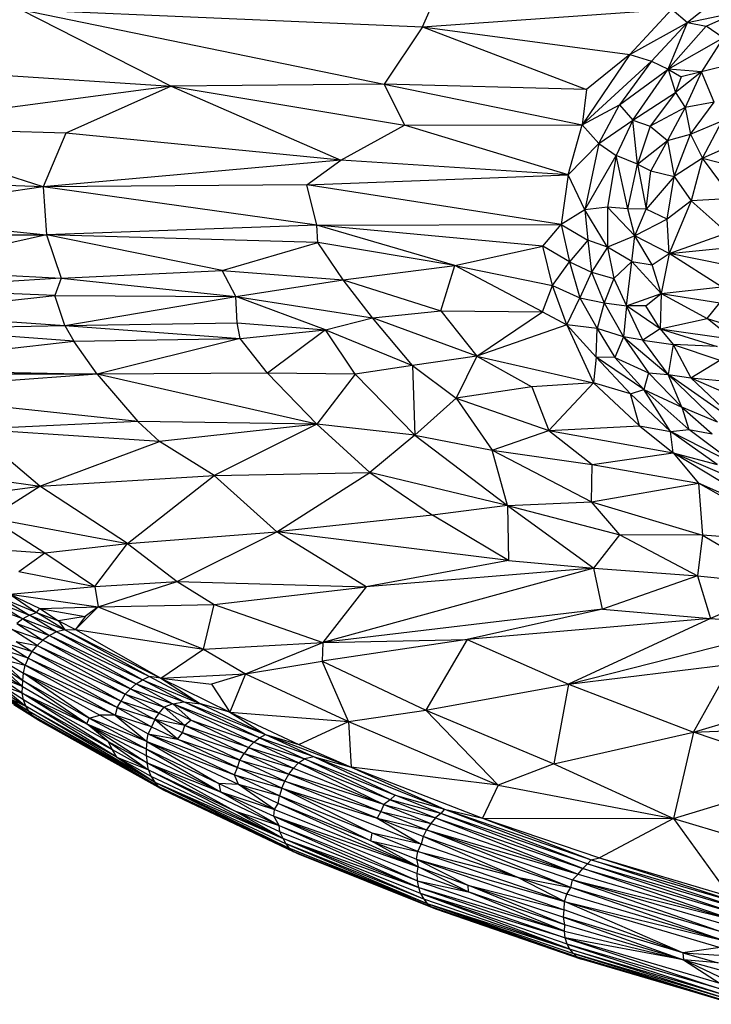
# Paper-space layout '_Dimétrica' of a CAD drawing. Header units: millimetres. Extents: x -87 to 521, y -257 to -44.
# Tile 2 of 20: x -47 to 32, y -236 to -125. Entities that reach past the tile are written whole.
import ezdxf

# ---------------------------------------------------------------- set-up
doc = ezdxf.new("R2010")
doc.units = ezdxf.units.MM

psp = doc.layouts.new('_Dimétrica')

# ---------------------------------------------------------------- linework, layer by layer
at = {"color": 7, "linetype": 'Continuous', "lineweight": 25}
for p, q in [((-1.05, -125.68), (2.14, -118.44)), ((33.8, -121.21), (28.84, -125.19)), ((-46.41, -123.75), (-29.44, -132.37)), ((-46.41, -123.75), (-5.38, -132.16)), ((-46.41, -123.75), (-1.05, -125.68)), ((-1.05, -125.68), (27.07, -123.71)), ((22.33, -128.81), (27.07, -123.71)), ((27.07, -123.71), (28.84, -125.19)), ((28.84, -125.19), (34.57, -123.99)), ((30.95, -125.62), (34.57, -123.99)), ((22.33, -128.81), (28.84, -125.19)), ((24.79, -129.55), (28.84, -125.19)), ((26.65, -130.48), (28.84, -125.19)), ((28.84, -125.19), (30.95, -125.62)), ((-1.05, -125.68), (-5.38, -132.16)), ((-1.05, -125.68), (17.43, -132.77)), ((-1.05, -125.68), (22.33, -128.81)), ((26.65, -130.48), (30.95, -125.62)), ((32.85, -126.95), (30.95, -125.62)), ((26.65, -130.48), (32.85, -126.95)), ((32.85, -126.95), (30.43, -130.78)), ((-74.97, -129.48), (-29.44, -132.37)), ((22.33, -128.81), (16.96, -136.74)), ((16.96, -136.74), (24.79, -129.55)), ((22.33, -128.81), (17.43, -132.77)), ((24.79, -129.55), (21.18, -134.5)), ((22.33, -128.81), (24.79, -129.55)), ((24.79, -129.55), (26.65, -130.48)), ((34.07, -129.85), (30.43, -130.78)), ((21.18, -134.5), (26.65, -130.48)), ((22.67, -136.23), (26.65, -130.48)), ((26.65, -130.48), (27.5, -133.09)), ((26.65, -130.48), (28.13, -131.34)), ((30.43, -130.78), (26.65, -130.48)), ((30.43, -130.78), (27.5, -133.09)), ((30.43, -130.78), (28.13, -131.34)), ((30.43, -130.78), (28.57, -134.8)), ((31.85, -134.18), (30.43, -130.78)), ((28.13, -131.34), (27.5, -133.09)), ((-29.44, -132.37), (-64.73, -137.04)), ((-29.44, -132.37), (-41.31, -137.69)), ((-5.38, -132.16), (-29.44, -132.37)), ((-29.44, -132.37), (-10.29, -140.72)), ((-29.44, -132.37), (-3.11, -136.79)), ((-5.38, -132.16), (16.96, -136.74)), ((-5.38, -132.16), (-3.11, -136.79)), ((17.43, -132.77), (-5.38, -132.16)), ((17.43, -132.77), (16.96, -136.74)), ((22.67, -136.23), (27.5, -133.09)), ((27.5, -133.09), (24.62, -136.91)), ((27.5, -133.09), (28.57, -134.8)), ((31.85, -134.18), (28.57, -134.8)), ((29.18, -137.79), (31.85, -134.18)), ((16.96, -136.74), (21.18, -134.5)), ((18.83, -138.84), (21.18, -134.5)), ((21.18, -134.5), (22.67, -136.23)), ((28.57, -134.8), (24.62, -136.91)), ((28.57, -134.8), (26.57, -138.51)), ((28.57, -134.8), (29.18, -137.79)), ((18.83, -138.84), (22.67, -136.23)), ((22.67, -136.23), (20.78, -140.21)), ((23.2, -141.2), (22.67, -136.23)), ((22.67, -136.23), (24.62, -136.91)), ((29.18, -137.79), (32.77, -136.28)), ((30.52, -140.49), (32.77, -136.28)), ((-43.85, -143.73), (-64.73, -137.04)), ((-41.31, -137.69), (-64.73, -137.04)), ((-10.29, -140.72), (-3.11, -136.79)), ((-3.11, -136.79), (16.96, -136.74)), ((15.37, -142.4), (-3.11, -136.79)), ((15.37, -142.4), (16.96, -136.74)), ((16.96, -136.74), (18.83, -138.84)), ((24.62, -136.91), (23.2, -141.2)), ((24.62, -136.91), (26.57, -138.51)), ((-41.31, -137.69), (-43.85, -143.73)), ((-10.29, -140.72), (-41.31, -137.69)), ((23.2, -141.2), (26.57, -138.51)), ((26.57, -138.51), (24.72, -141.92)), ((26.57, -138.51), (29.18, -137.79)), ((26.57, -138.51), (27.35, -142.56)), ((27.35, -142.56), (29.18, -137.79)), ((29.18, -137.79), (30.52, -140.49)), ((30.52, -140.49), (36.69, -137.73)), ((18.83, -138.84), (15.37, -142.4)), ((18.83, -138.84), (17.27, -146.34)), ((18.83, -138.84), (20.78, -140.21)), ((-10.29, -140.72), (-43.85, -143.73)), ((-14.1, -143.53), (-10.29, -140.72)), ((15.37, -142.4), (-10.29, -140.72)), ((17.27, -146.34), (20.78, -140.21)), ((20.78, -140.21), (19.82, -146.04)), ((22.09, -146.23), (20.78, -140.21)), ((23.2, -141.2), (20.78, -140.21)), ((30.52, -140.49), (27.35, -142.56)), ((30.52, -140.49), (29.26, -145.33)), ((33.9, -145.07), (30.52, -140.49)), ((30.52, -140.49), (35.22, -141.72)), ((22.09, -146.23), (23.2, -141.2)), ((23.2, -141.2), (24.19, -146.27)), ((23.2, -141.2), (24.72, -141.92)), ((24.19, -146.27), (24.72, -141.92)), ((24.72, -141.92), (27.35, -142.56)), ((-43.85, -143.73), (-65.66, -142.94)), ((-14.1, -143.53), (15.37, -142.4)), ((15.37, -142.4), (14.6, -148)), ((17.27, -146.34), (15.37, -142.4)), ((27.35, -142.56), (24.19, -146.27)), ((26.55, -147.37), (27.35, -142.56)), ((27.35, -142.56), (29.26, -145.33)), ((-43.85, -143.73), (-66.02, -146.95)), ((-14.1, -143.53), (-43.85, -143.73)), ((-43.85, -143.73), (-43.49, -149.14)), ((-12.99, -148.07), (-43.85, -143.73)), ((-12.99, -148.07), (-14.1, -143.53)), ((14.6, -148), (-14.1, -143.53)), ((29.26, -145.33), (26.55, -147.37)), ((29.26, -145.33), (26.78, -151.26)), ((33.9, -145.07), (29.26, -145.33)), ((29.26, -145.33), (33.33, -148.92)), ((17.27, -146.34), (14.6, -148)), ((19.82, -146.04), (17.27, -146.34)), ((17.27, -146.34), (17.58, -149.77)), ((19.82, -150.55), (17.27, -146.34)), ((19.82, -146.04), (19.82, -150.55)), ((22.9, -149.26), (19.82, -146.04)), ((22.09, -146.23), (19.82, -146.04)), ((22.9, -149.26), (22.09, -146.23)), ((24.19, -146.27), (22.09, -146.23)), ((22.9, -149.26), (24.19, -146.27)), ((26.55, -147.37), (24.19, -146.27)), ((-66.02, -146.95), (-43.49, -149.14)), ((26.55, -147.37), (22.9, -149.26)), ((26.78, -151.26), (26.55, -147.37)), ((-12.99, -148.07), (-43.49, -149.14)), ((-12.99, -148.07), (14.6, -148)), ((2.57, -152.61), (-12.99, -148.07)), ((12.5, -150.44), (-12.99, -148.07)), ((-12.89, -150.02), (-12.99, -148.07)), ((12.5, -150.44), (14.6, -148)), ((14.6, -148), (15.54, -152.2)), ((14.6, -148), (17.58, -149.77)), ((-66.86, -149.13), (-43.49, -149.14)), ((-43.49, -149.14), (-60.79, -153.05)), ((-23.66, -153.16), (-43.49, -149.14)), ((-43.49, -149.14), (-41.82, -154.04)), ((-12.89, -150.02), (-43.49, -149.14)), ((17.58, -149.77), (15.54, -152.2)), ((17.58, -149.77), (18.02, -153.38)), ((19.82, -150.55), (17.58, -149.77)), ((22.9, -149.26), (19.82, -150.55)), ((22.55, -152.17), (22.9, -149.26)), ((24.87, -152.52), (22.9, -149.26)), ((26.78, -151.26), (22.9, -149.26)), ((26.78, -151.26), (33.33, -148.92)), ((-23.66, -153.16), (-12.89, -150.02)), ((-10, -154.23), (-12.89, -150.02)), ((2.57, -152.61), (-12.89, -150.02)), ((2.57, -152.61), (12.5, -150.44)), ((13.62, -154.86), (12.5, -150.44)), ((15.54, -152.2), (12.5, -150.44)), ((19.82, -150.55), (18.02, -153.38)), ((19.82, -150.55), (20.54, -154.08)), ((22.55, -152.17), (19.82, -150.55)), ((26.78, -151.26), (33.16, -150.61)), ((24.87, -152.52), (26.78, -151.26)), ((26.78, -151.26), (25.87, -155.75)), ((32.67, -155), (26.78, -151.26)), ((33.08, -152.55), (26.78, -151.26)), ((-60.79, -153.05), (-41.82, -154.04)), ((-41.82, -154.04), (-23.66, -153.16)), ((-23.66, -153.16), (-10, -154.23)), ((-22.14, -156.12), (-23.66, -153.16)), ((-10, -154.23), (2.57, -152.61)), ((1.01, -157.74), (2.57, -152.61)), ((12.46, -157.83), (2.57, -152.61)), ((2.57, -152.61), (13.62, -154.86)), ((13.62, -154.86), (15.54, -152.2)), ((15.54, -152.2), (16.7, -156.27)), ((15.54, -152.2), (18.02, -153.38)), ((20.54, -154.08), (22.55, -152.17)), ((21.95, -157.15), (22.55, -152.17)), ((25.87, -155.75), (22.55, -152.17)), ((22.55, -152.17), (24.87, -152.52)), ((25.87, -155.75), (24.87, -152.52)), ((-41.82, -154.04), (-62.17, -155.26)), ((-41.82, -154.04), (-42.54, -155.98)), ((-41.82, -154.04), (-22.14, -156.12)), ((-22.14, -156.12), (-10, -154.23)), ((-6.69, -158.53), (-10, -154.23)), ((-10, -154.23), (1.01, -157.74)), ((18.02, -153.38), (16.7, -156.27)), ((18.02, -153.38), (19.45, -156.81)), ((18.02, -153.38), (20.54, -154.08)), ((20.54, -154.08), (19.45, -156.81)), ((20.54, -154.08), (21.95, -157.15)), ((-42.54, -155.98), (-62.17, -155.26)), ((12.46, -157.83), (13.62, -154.86)), ((13.62, -154.86), (16.7, -156.27)), ((15.23, -159.3), (13.62, -154.86)), ((25.87, -155.75), (32.67, -155)), ((-61.11, -158.01), (-42.54, -155.98)), ((-41.44, -159.39), (-42.54, -155.98)), ((-42.54, -155.98), (-22.14, -156.12)), ((-41.44, -159.39), (-22.14, -156.12)), ((-21.97, -159.07), (-22.14, -156.12)), ((-12.01, -159.87), (-22.14, -156.12)), ((-22.14, -156.12), (-6.69, -158.53)), ((15.23, -159.3), (16.7, -156.27)), ((16.7, -156.27), (18.63, -159.7)), ((16.7, -156.27), (19.45, -156.81)), ((21.95, -157.15), (25.87, -155.75)), ((24.12, -157.16), (25.87, -155.75)), ((25.87, -155.75), (25.74, -159.76)), ((25.87, -155.75), (31.07, -158.59)), ((25.87, -155.75), (32.48, -156.82)), ((19.45, -156.81), (18.63, -159.7)), ((19.45, -156.81), (21.6, -160.66)), ((19.45, -156.81), (21.95, -157.15)), ((21.95, -157.15), (21.6, -160.66)), ((23.8, -161.05), (21.95, -157.15)), ((25.74, -159.76), (21.95, -157.15)), ((24.12, -157.16), (21.95, -157.15)), ((25.74, -159.76), (24.12, -157.16)), ((31.07, -158.59), (32.48, -156.82)), ((-61.11, -158.01), (-41.44, -159.39)), ((-12.01, -159.87), (-6.69, -158.53)), ((-6.69, -158.53), (1.01, -157.74)), ((-2.18, -163.89), (-6.69, -158.53)), ((5.07, -162.83), (-6.69, -158.53)), ((1.01, -157.74), (12.46, -157.83)), ((1.01, -157.74), (5.07, -162.83)), ((5.07, -162.83), (12.46, -157.83)), ((12.46, -157.83), (15.23, -159.3)), ((25.74, -159.76), (31.07, -158.59)), ((33.95, -160.9), (31.07, -158.59)), ((31.07, -158.59), (34.42, -159.63)), ((-59.7, -159.7), (-41.44, -159.39)), ((-40.39, -161.16), (-59.7, -159.7)), ((-41.44, -159.39), (-21.97, -159.07)), ((-41.44, -159.39), (-21.64, -160.86)), ((-41.44, -159.39), (-40.39, -161.16)), ((-21.64, -160.86), (-21.97, -159.07)), ((-21.97, -159.07), (-12.01, -159.87)), ((-21.64, -160.86), (-12.01, -159.87)), ((-12.01, -159.87), (-18.57, -164.75)), ((-8.66, -164.85), (-12.01, -159.87)), ((-12.01, -159.87), (-2.18, -163.89)), ((15.23, -159.3), (5.07, -162.83)), ((15.23, -159.3), (18.23, -165.84)), ((18.54, -162.93), (15.23, -159.3)), ((18.63, -159.7), (15.23, -159.3)), ((18.54, -162.93), (18.63, -159.7)), ((18.63, -159.7), (20.64, -163)), ((21.6, -160.66), (18.63, -159.7)), ((25.74, -159.76), (23.8, -161.05)), ((25.74, -159.76), (27.22, -161.51)), ((25.74, -159.76), (32.18, -161.73)), ((25.74, -159.76), (33.95, -160.9)), ((-40.39, -161.16), (-21.64, -160.86)), ((-21.64, -160.86), (-37.77, -164.86)), ((-18.57, -164.75), (-21.64, -160.86)), ((21.6, -160.66), (20.64, -163)), ((21.6, -160.66), (24.43, -164.7)), ((21.6, -160.66), (26.67, -164.92)), ((23.8, -161.05), (21.6, -160.66)), ((-67.99, -164.26), (-40.39, -161.16)), ((-37.77, -164.86), (-40.39, -161.16)), ((26.67, -164.92), (23.8, -161.05)), ((23.8, -161.05), (27.22, -161.51)), ((27.22, -161.51), (26.67, -164.92)), ((27.22, -161.51), (29.22, -165.29)), ((27.22, -161.51), (32.48, -163.29)), ((32.18, -161.73), (27.22, -161.51)), ((5.07, -162.83), (-2.18, -163.89)), ((5.07, -162.83), (2.72, -167.58)), ((5.07, -162.83), (11.26, -166.29)), ((5.07, -162.83), (18.23, -165.84)), ((18.54, -162.93), (18.23, -165.84)), ((22.41, -167.09), (18.54, -162.93)), ((23.92, -166.59), (18.54, -162.93)), ((20.64, -163), (18.54, -162.93)), ((23.92, -166.59), (20.64, -163)), ((20.64, -163), (24.43, -164.7)), ((-67.99, -164.26), (-37.77, -164.86)), ((-2.18, -163.89), (-8.66, -164.85)), ((-2.18, -163.89), (2.72, -167.58)), ((-2.18, -163.89), (-1.94, -171.73)), ((29.22, -165.29), (32.48, -163.29)), ((-37.77, -164.86), (-64.8, -166.82)), ((-37.77, -164.86), (-58.01, -164.87)), ((-18.57, -164.75), (-37.77, -164.86)), ((-37.77, -164.86), (-33.18, -170.19)), ((-12.99, -170.49), (-37.77, -164.86)), ((-18.57, -164.75), (-12.99, -170.49)), ((-8.66, -164.85), (-18.57, -164.75)), ((-8.66, -164.85), (-12.99, -170.49)), ((-8.66, -164.85), (-1.94, -171.73)), ((24.43, -164.7), (23.92, -166.59)), ((24.43, -164.7), (28.21, -168.59)), ((24.43, -164.7), (26.67, -164.92)), ((26.67, -164.92), (32.24, -170.28)), ((35.1, -170.84), (26.67, -164.92)), ((28.21, -168.59), (26.67, -164.92)), ((26.67, -164.92), (29.22, -165.29)), ((35.1, -170.84), (29.22, -165.29)), ((29.22, -165.29), (35.12, -167.86)), ((29.22, -165.29), (35.26, -165.85)), ((11.26, -166.29), (2.72, -167.58)), ((18.23, -165.84), (11.26, -166.29)), ((11.26, -166.29), (13.19, -171.23)), ((18.23, -165.84), (13.19, -171.23)), ((18.23, -165.84), (23.41, -170.68)), ((22.41, -167.09), (18.23, -165.84)), ((-33.18, -170.19), (-64.8, -166.82)), ((2.72, -167.58), (-1.94, -171.73)), ((2.72, -167.58), (6.8, -173.42)), ((2.72, -167.58), (13.19, -171.23)), ((22.41, -167.09), (23.92, -166.59)), ((26.92, -171.33), (22.41, -167.09)), ((23.41, -170.68), (22.41, -167.09)), ((26.92, -171.33), (23.92, -166.59)), ((28.98, -171.1), (23.92, -166.59)), ((23.92, -166.59), (28.21, -168.59)), ((28.21, -168.59), (31.62, -171.61)), ((28.21, -168.59), (28.98, -171.1)), ((32.24, -170.28), (28.21, -168.59)), ((-33.18, -170.19), (-51.89, -171.08)), ((-30.75, -172.47), (-33.18, -170.19)), ((-12.99, -170.49), (-33.18, -170.19)), ((-12.99, -170.49), (-30.75, -172.47)), ((-12.99, -170.49), (-24.56, -176.29)), ((-7.02, -175.96), (-12.99, -170.49)), ((-1.94, -171.73), (-12.99, -170.49)), ((13.19, -171.23), (23.41, -170.68)), ((23.41, -170.68), (27.21, -173.74)), ((23.41, -170.68), (26.92, -171.33)), ((-30.75, -172.47), (-51.89, -171.08)), ((-44.26, -177.48), (-51.89, -171.08)), ((-1.94, -171.73), (-7.02, -175.96)), ((-1.94, -171.73), (8.51, -179.66)), ((-1.94, -171.73), (6.8, -173.42)), ((6.8, -173.42), (13.19, -171.23)), ((13.19, -171.23), (27.21, -173.74)), ((13.19, -171.23), (18.09, -175.07)), ((26.92, -171.33), (28.98, -171.1)), ((32.18, -175.05), (26.92, -171.33)), ((34.27, -175.08), (26.92, -171.33)), ((27.21, -173.74), (26.92, -171.33)), ((34.27, -175.08), (28.98, -171.1)), ((28.98, -171.1), (31.62, -171.61)), ((-44.26, -177.48), (-30.75, -172.47)), ((-24.56, -176.29), (-30.75, -172.47)), ((6.8, -173.42), (18.01, -179.28)), ((8.51, -179.66), (6.8, -173.42)), ((6.8, -173.42), (18.09, -175.07)), ((18.09, -175.07), (27.21, -173.74)), ((27.21, -173.74), (30.07, -177.14)), ((40.41, -181.74), (27.21, -173.74)), ((35.92, -177.49), (27.21, -173.74)), ((27.21, -173.74), (32.18, -175.05)), ((18.01, -179.28), (18.09, -175.07)), ((18.09, -175.07), (30.07, -177.14)), ((-56.39, -175.83), (-44.26, -177.48)), ((-44.26, -177.48), (-24.56, -176.29)), ((-34.35, -183.96), (-24.56, -176.29)), ((-24.56, -176.29), (-7.02, -175.96)), ((-17.49, -182.63), (-24.56, -176.29)), ((-17.49, -182.63), (-7.02, -175.96)), ((-7.02, -175.96), (0.08, -180.78)), ((8.51, -179.66), (-7.02, -175.96)), ((-53.55, -178.79), (-44.26, -177.48)), ((-49.85, -181.08), (-44.26, -177.48)), ((-34.35, -183.96), (-44.26, -177.48)), ((18.01, -179.28), (30.07, -177.14)), ((30.07, -177.14), (30.55, -183.01)), ((42.04, -183.96), (30.07, -177.14)), ((40.41, -181.74), (30.07, -177.14)), ((8.51, -179.66), (0.08, -180.78)), ((8.51, -179.66), (18.01, -179.28)), ((8.51, -179.66), (8.63, -185.88)), ((8.51, -179.66), (18.28, -186.74)), ((8.51, -179.66), (21.19, -182.97)), ((18.01, -179.28), (30.55, -183.01)), ((21.19, -182.97), (18.01, -179.28)), ((0.08, -180.78), (-17.49, -182.63)), ((8.63, -185.88), (0.08, -180.78)), ((-49.85, -181.08), (-34.35, -183.96)), ((-49.85, -181.08), (-43.67, -185.01)), ((-34.35, -183.96), (-17.49, -182.63)), ((-28.75, -188.26), (-17.49, -182.63)), ((-7.42, -188.85), (-17.49, -182.63)), ((8.63, -185.88), (-17.49, -182.63)), ((18.28, -186.74), (21.19, -182.97)), ((21.19, -182.97), (29.97, -187.62)), ((30.55, -183.01), (21.19, -182.97)), ((30.55, -183.01), (29.97, -187.62)), ((30.55, -183.01), (40.12, -188.66)), ((42.04, -183.96), (30.55, -183.01)), ((-43.67, -185.01), (-34.35, -183.96)), ((-38.02, -188.82), (-34.35, -183.96)), ((-34.35, -183.96), (-28.75, -188.26)), ((-51.52, -184.47), (-43.67, -185.01)), ((-46.62, -187.13), (-43.67, -185.01)), ((-43.67, -185.01), (-38.02, -188.82)), ((8.63, -185.88), (-7.42, -188.85)), ((8.63, -185.88), (18.28, -186.74)), ((-46.62, -187.13), (-38.02, -188.82)), ((18.28, -186.74), (-12.32, -195.12)), ((18.28, -186.74), (-7.42, -188.85)), ((19.26, -191.36), (18.28, -186.74)), ((18.28, -186.74), (29.97, -187.62)), ((29.97, -187.62), (19.26, -191.36)), ((29.97, -187.62), (31.43, -192.43)), ((29.97, -187.62), (40.12, -188.66)), ((-38.02, -188.82), (-28.75, -188.26)), ((-37.66, -191.11), (-28.75, -188.26)), ((-28.75, -188.26), (-24.58, -190.84)), ((-28.75, -188.26), (-7.42, -188.85)), ((40.12, -188.66), (31.43, -192.43)), ((-47.61, -189.68), (-38.02, -188.82)), ((-47.61, -189.68), (-44.26, -191.29)), ((-47.61, -189.68), (-37.66, -191.11)), ((-47.61, -189.68), (-44.63, -191.73)), ((-38.02, -188.82), (-37.66, -191.11)), ((-24.58, -190.84), (-7.42, -188.85)), ((-7.42, -188.85), (-12.32, -195.12)), ((-49.43, -190.47), (-46.15, -192.47)), ((-49.43, -190.47), (-45.4, -192.05)), ((-48.68, -190.05), (-45.4, -192.05)), ((-48.68, -190.05), (-44.63, -191.73)), ((-37.66, -191.11), (-24.58, -190.84)), ((-25.76, -195.87), (-24.58, -190.84)), ((-24.58, -190.84), (-12.32, -195.12)), ((-46.15, -192.47), (-50.13, -190.99)), ((-45.4, -192.05), (-46.15, -192.47)), ((-45.4, -192.05), (-44.63, -191.73)), ((-42.35, -193.94), (-45.4, -192.05)), ((-45.4, -192.05), (-41.43, -193.7)), ((-44.63, -191.73), (-44.26, -191.29)), ((-41.43, -193.7), (-44.63, -191.73)), ((-44.63, -191.73), (-42.13, -192.68)), ((-44.26, -191.29), (-37.66, -191.11)), ((-44.26, -191.29), (-42.13, -192.68)), ((-44.26, -191.29), (-39.12, -192.18)), ((-40.22, -193.65), (-37.66, -191.11)), ((-37.66, -191.11), (-39.12, -192.18)), ((-37.66, -191.11), (-25.76, -195.87)), ((19.26, -191.36), (-12.32, -195.12)), ((19.26, -191.36), (3.96, -194.79)), ((19.26, -191.36), (31.43, -192.43)), ((-46.15, -192.47), (-46.84, -193)), ((-46.84, -193), (-43.91, -194.85)), ((-46.84, -193), (-43.17, -194.33)), ((-46.15, -192.47), (-43.17, -194.33)), ((-42.35, -193.94), (-46.15, -192.47)), ((-39.12, -192.18), (-42.13, -192.68)), ((-42.13, -192.68), (-41.43, -193.7)), ((-42.13, -192.68), (-40.22, -193.65)), ((-39.12, -192.18), (-40.22, -193.65)), ((31.43, -192.43), (3.96, -194.79)), ((31.43, -192.43), (15.43, -199.82)), ((15.43, -199.82), (41.69, -193.17)), ((31.43, -192.43), (41.69, -193.17)), ((-44.56, -195.46), (-47.37, -193.68)), ((-47.37, -193.68), (-43.91, -194.85)), ((-42.35, -193.94), (-43.17, -194.33)), ((-41.43, -193.7), (-42.35, -193.94)), ((-32.65, -199.33), (-42.35, -193.94)), ((-31.92, -198.98), (-42.35, -193.94)), ((-41.43, -193.7), (-40.22, -193.65)), ((-31.92, -198.98), (-41.43, -193.7)), ((-41.43, -193.7), (-30.59, -199.14)), ((-40.22, -193.65), (-30.59, -199.14)), ((-40.22, -193.65), (-25.76, -195.87)), ((-48.35, -195.13), (-45.56, -196.91)), ((-48.35, -195.13), (-45.11, -196.15)), ((-46.9, -195.02), (-45.11, -196.15)), ((-46.9, -195.02), (-44.56, -195.46)), ((-44.56, -195.46), (-43.91, -194.85)), ((-43.17, -194.33), (-43.91, -194.85)), ((-34.01, -200.34), (-43.91, -194.85)), ((-43.91, -194.85), (-33.36, -199.78)), ((-43.17, -194.33), (-33.36, -199.78)), ((-43.17, -194.33), (-32.65, -199.33)), ((-25.76, -195.87), (-12.32, -195.12)), ((-21.04, -198.68), (-12.32, -195.12)), ((3.96, -194.79), (-12.4, -197.23)), ((-12.32, -195.12), (-12.4, -197.23)), ((-12.32, -195.12), (3.96, -194.79)), ((3.96, -194.79), (-0.67, -202.75)), ((3.96, -194.79), (15.43, -199.82)), ((-48.81, -195.85), (-45.9, -197.69)), ((-45.56, -196.91), (-48.81, -195.85)), ((-45.56, -196.91), (-45.11, -196.15)), ((-45.11, -196.15), (-44.56, -195.46)), ((-45.11, -196.15), (-35.05, -201.73)), ((-45.11, -196.15), (-34.61, -200.97)), ((-34.61, -200.97), (-44.56, -195.46)), ((-44.56, -195.46), (-34.01, -200.34)), ((-30.59, -199.14), (-25.76, -195.87)), ((-25.76, -195.87), (-21.04, -198.68)), ((-48.88, -196.92), (-46.07, -198.57)), ((-48.88, -196.92), (-45.9, -197.69)), ((-46.17, -199.43), (-48.88, -196.92)), ((-45.56, -196.91), (-45.9, -197.69)), ((-35.52, -202.47), (-45.56, -196.91)), ((-45.56, -196.91), (-35.05, -201.73)), ((-21.04, -198.68), (-12.4, -197.23)), ((-9.4, -204.02), (-12.4, -197.23)), ((-12.4, -197.23), (-0.67, -202.75)), ((15.43, -199.82), (33.81, -197.56)), ((29.52, -205.24), (33.81, -197.56)), ((-45.04, -203.41), (-53.11, -198.21)), ((-48.82, -198.46), (-46.2, -200.09)), ((-48.74, -197.76), (-46.17, -199.43)), ((-46.2, -200.09), (-48.74, -197.76)), ((-46.17, -199.43), (-46.07, -198.57)), ((-46.07, -198.57), (-45.9, -197.69)), ((-35.75, -203.34), (-46.07, -198.57)), ((-46.07, -198.57), (-37.49, -203.33)), ((-38.69, -203.67), (-46.07, -198.57)), ((-45.9, -197.69), (-35.75, -203.34)), ((-35.52, -202.47), (-45.9, -197.69)), ((-30.59, -199.14), (-21.04, -198.68)), ((-21.04, -198.68), (-24.88, -199.81)), ((-21.04, -198.68), (-22.82, -202.97)), ((-21.04, -198.68), (-9.4, -204.02)), ((-45.04, -203.41), (-52.34, -198.9)), ((-46.2, -200.09), (-48.92, -199.05)), ((-46.22, -200.85), (-48.92, -199.05)), ((-46.2, -200.09), (-46.17, -199.43)), ((-46.17, -199.43), (-38.69, -203.67)), ((-38.95, -204.3), (-46.17, -199.43)), ((-33.36, -199.78), (-34.01, -200.34)), ((-33.36, -199.78), (-32.65, -199.33)), ((-33.36, -199.78), (-29.25, -202.03)), ((-33.36, -199.78), (-28.01, -201.82)), ((-32.65, -199.33), (-31.92, -198.98)), ((-32.65, -199.33), (-26.12, -202.03)), ((-28.01, -201.82), (-32.65, -199.33)), ((-26.12, -202.03), (-31.92, -198.98)), ((-30.59, -199.14), (-31.92, -198.98)), ((-30.59, -199.14), (-22.82, -202.97)), ((-30.59, -199.14), (-24.88, -199.81)), ((-30.59, -199.14), (-26.12, -202.03)), ((-24.88, -199.81), (-22.82, -202.97)), ((-0.67, -202.75), (15.43, -199.82)), ((15.43, -199.82), (13.77, -208.8)), ((15.43, -199.82), (29.52, -205.24)), ((-46.22, -200.85), (-48.83, -199.88)), ((-46.09, -201.6), (-48.83, -199.88)), ((-48.83, -199.88), (-45.83, -202.3)), ((-48.66, -200.52), (-45.83, -202.3)), ((-46.22, -200.85), (-46.2, -200.09)), ((-46.09, -201.6), (-46.22, -200.85)), ((-36.06, -207.24), (-46.22, -200.85)), ((-36.55, -206.28), (-46.22, -200.85)), ((-46.22, -200.85), (-38.95, -204.3)), ((-46.2, -200.09), (-38.95, -204.3)), ((-35.05, -201.73), (-34.61, -200.97)), ((-34.61, -200.97), (-34.01, -200.34)), ((-30.79, -203.09), (-34.61, -200.97)), ((-34.61, -200.97), (-30.23, -202.42)), ((-34.01, -200.34), (-30.23, -202.42)), ((-34.01, -200.34), (-29.25, -202.03)), ((29.52, -205.24), (46.4, -200.21)), ((-48.15, -201.22), (-45.83, -202.3)), ((-45.46, -202.92), (-48.15, -201.22)), ((-48.15, -201.22), (-45.04, -203.41)), ((-46.09, -201.6), (-36.06, -207.24)), ((-35.57, -208.06), (-46.09, -201.6)), ((-45.83, -202.3), (-46.09, -201.6)), ((-35.52, -202.47), (-35.05, -201.73)), ((-35.05, -201.73), (-31.26, -203.83)), ((-35.05, -201.73), (-30.79, -203.09)), ((-29.25, -202.03), (-30.23, -202.42)), ((-29.25, -202.03), (-28.01, -201.82)), ((-20.09, -206.36), (-29.25, -202.03)), ((-19.45, -205.87), (-29.25, -202.03)), ((-27.15, -203.89), (-29.25, -202.03)), ((-19.45, -205.87), (-28.01, -201.82)), ((-28.01, -201.82), (-18.77, -205.49)), ((-28.01, -201.82), (-26.12, -202.03)), ((-26.12, -202.03), (-18.77, -205.49)), ((-22.82, -202.97), (-26.12, -202.03)), ((-45.04, -203.41), (-47.16, -202.14)), ((-44.46, -203.85), (-47.16, -202.14)), ((-45.46, -202.92), (-45.83, -202.3)), ((-31.25, -210.88), (-45.83, -202.3)), ((-45.83, -202.3), (-35.57, -208.06)), ((-45.46, -202.92), (-31.25, -210.88)), ((-30.84, -211.37), (-45.46, -202.92)), ((-45.04, -203.41), (-45.46, -202.92)), ((-35.52, -202.47), (-35.75, -203.34)), ((-35.52, -202.47), (-31.65, -204.63)), ((-31.26, -203.83), (-35.52, -202.47)), ((-31.26, -203.83), (-30.79, -203.09)), ((-30.79, -203.09), (-30.23, -202.42)), ((-30.79, -203.09), (-27.87, -204.49)), ((-27.87, -204.49), (-30.23, -202.42)), ((-30.23, -202.42), (-27.15, -203.89)), ((-22.82, -202.97), (-9.4, -204.02)), ((-22.82, -202.97), (-15.01, -206.62)), ((-22.82, -202.97), (-18.77, -205.49)), ((-9.4, -204.02), (-0.67, -202.75)), ((-0.67, -202.75), (7.48, -211.2)), ((-0.67, -202.75), (13.77, -208.8)), ((-30.84, -211.37), (-45.04, -203.41)), ((-44.46, -203.85), (-45.04, -203.41)), ((-44.46, -203.85), (-30.84, -211.37)), ((-44.46, -203.85), (-30.34, -211.75)), ((-38.95, -204.3), (-38.69, -203.67)), ((-38.95, -204.3), (-32.24, -207.12)), ((-38.95, -204.3), (-32.24, -207.87)), ((-38.95, -204.3), (-32.15, -208.71)), ((-36.55, -206.28), (-38.95, -204.3)), ((-38.69, -203.67), (-37.49, -203.33)), ((-32.16, -206.28), (-38.69, -203.67)), ((-38.69, -203.67), (-32.24, -207.12)), ((-37.49, -203.33), (-32.16, -206.28)), ((-35.75, -203.34), (-37.49, -203.33)), ((-35.75, -203.34), (-32.01, -205.43)), ((-31.65, -204.63), (-35.75, -203.34)), ((-35.75, -203.34), (-32.16, -206.28)), ((-31.26, -203.83), (-31.65, -204.63)), ((-28.71, -206.04), (-31.26, -203.83)), ((-28.16, -205.32), (-31.26, -203.83)), ((-27.87, -204.49), (-31.26, -203.83)), ((-27.15, -203.89), (-27.87, -204.49)), ((-27.15, -203.89), (-20.68, -206.96)), ((-27.15, -203.89), (-20.09, -206.36)), ((-15.01, -206.62), (-9.4, -204.02)), ((-9.4, -204.02), (7.48, -211.2)), ((-9.4, -204.02), (-9.13, -209.18)), ((29.52, -205.24), (55.95, -204.23)), ((-31.65, -204.63), (-32.01, -205.43)), ((-31.65, -204.63), (-28.71, -206.04)), ((-28.71, -206.04), (-28.16, -205.32)), ((-28.16, -205.32), (-27.87, -204.49)), ((-21.66, -208.38), (-28.16, -205.32)), ((-21.2, -207.64), (-28.16, -205.32)), ((-21.2, -207.64), (-27.87, -204.49)), ((-20.68, -206.96), (-27.87, -204.49)), ((13.77, -208.8), (29.52, -205.24)), ((29.52, -205.24), (27.25, -214.97)), ((43.51, -210.03), (29.52, -205.24)), ((-36.55, -206.28), (-32.15, -208.71)), ((-36.55, -206.28), (-32, -209.49)), ((-36.06, -207.24), (-36.55, -206.28)), ((-32.16, -206.28), (-32.24, -207.12)), ((-32.16, -206.28), (-32.01, -205.43)), ((-32.16, -206.28), (-24.05, -211.04)), ((-21.84, -211.16), (-32.16, -206.28)), ((-32.16, -206.28), (-22.27, -210.05)), ((-32.01, -205.43), (-22.27, -210.05)), ((-32.01, -205.43), (-21.94, -209.23)), ((-32.01, -205.43), (-28.71, -206.04)), ((-21.94, -209.23), (-28.71, -206.04)), ((-28.71, -206.04), (-21.66, -208.38)), ((-20.68, -206.96), (-20.09, -206.36)), ((-20.09, -206.36), (-19.45, -205.87)), ((-15.04, -208.71), (-20.09, -206.36)), ((-20.09, -206.36), (-14.36, -208.24)), ((-19.45, -205.87), (-18.77, -205.49)), ((-19.45, -205.87), (-14.36, -208.24)), ((-13.29, -208.02), (-19.45, -205.87)), ((-18.77, -205.49), (-13.29, -208.02)), ((-18.77, -205.49), (-9.13, -209.18)), ((-18.77, -205.49), (-15.01, -206.62)), ((-32, -209.49), (-36.06, -207.24)), ((-35.57, -208.06), (-36.06, -207.24)), ((-32.24, -207.12), (-24.05, -211.04)), ((-32.24, -207.12), (-23.86, -211.97)), ((-32.24, -207.12), (-32.24, -207.87)), ((-21.66, -208.38), (-21.2, -207.64)), ((-20.68, -206.96), (-21.2, -207.64)), ((-21.2, -207.64), (-16.16, -209.99)), ((-21.2, -207.64), (-15.63, -209.31)), ((-20.68, -206.96), (-15.63, -209.31)), ((-20.68, -206.96), (-15.04, -208.71)), ((-15.01, -206.62), (-9.13, -209.18)), ((-35.57, -208.06), (-32, -209.49)), ((-35.57, -208.06), (-31.25, -210.88)), ((-35.57, -208.06), (-31.72, -210.2)), ((-32.24, -207.87), (-23.86, -211.97)), ((-32.24, -207.87), (-32.15, -208.71)), ((-32.15, -208.71), (-22.27, -214.11)), ((-32.15, -208.71), (-17.22, -215.75)), ((-32.15, -208.71), (-23.86, -211.97)), ((-32, -209.49), (-32.15, -208.71)), ((-21.94, -209.23), (-21.66, -208.38)), ((-16.58, -210.76), (-21.66, -208.38)), ((-21.66, -208.38), (-16.16, -209.99)), ((-15.63, -209.31), (-15.04, -208.71)), ((-15.04, -208.71), (-14.36, -208.24)), ((-15.04, -208.71), (-5.42, -213.41)), ((-4.7, -212.87), (-15.04, -208.71)), ((-13.29, -208.02), (-14.36, -208.24)), ((-4.7, -212.87), (-14.36, -208.24)), ((-14.36, -208.24), (-4.16, -212.34)), ((-13.29, -208.02), (-4.16, -212.34)), ((-13.29, -208.02), (1.42, -213.93)), ((-13.29, -208.02), (-9.13, -209.18)), ((-32, -209.49), (-31.72, -210.2)), ((-32, -209.49), (-16.8, -217.24)), ((-32, -209.49), (-22.27, -214.11)), ((-22.27, -210.05), (-21.94, -209.23)), ((-16.95, -211.56), (-21.94, -209.23)), ((-21.94, -209.23), (-16.58, -210.76)), ((-16.16, -209.99), (-15.63, -209.31)), ((-15.63, -209.31), (-5.42, -213.41)), ((-9.13, -209.18), (5.71, -214.95)), ((7.48, -211.2), (-9.13, -209.18)), ((-9.13, -209.18), (1.42, -213.93)), ((13.77, -208.8), (7.48, -211.2)), ((13.77, -208.8), (27.25, -214.97)), ((-31.72, -210.2), (-16.8, -217.24)), ((-31.72, -210.2), (-31.25, -210.88)), ((-31.25, -210.88), (-16.8, -217.24)), ((-31.25, -210.88), (-16.53, -217.81)), ((-31.25, -210.88), (-16.09, -218.32)), ((-30.84, -211.37), (-31.25, -210.88)), ((-17.19, -212.42), (-22.27, -210.05)), ((-22.27, -210.05), (-16.95, -211.56)), ((-21.84, -211.16), (-22.27, -210.05)), ((-16.95, -211.56), (-16.58, -210.76)), ((-16.58, -210.76), (-16.16, -209.99)), ((-6.18, -214.94), (-16.58, -210.76)), ((-16.58, -210.76), (-5.76, -214.17)), ((-16.16, -209.99), (-5.76, -214.17)), ((-5.42, -213.41), (-16.16, -209.99)), ((27.25, -214.97), (43.51, -210.03)), ((-30.84, -211.37), (-16.09, -218.32)), ((-15.64, -218.69), (-30.84, -211.37)), ((-30.34, -211.75), (-30.84, -211.37)), ((-30.34, -211.75), (-15.64, -218.69)), ((-30.34, -211.75), (-15.18, -218.91)), ((-29.48, -212.16), (-30.34, -211.75)), ((-21.84, -211.16), (-24.05, -211.04)), ((-24.05, -211.04), (-17.75, -213.97)), ((-24.05, -211.04), (-23.86, -211.97)), ((-23.86, -211.97), (-17.22, -215.75)), ((-23.86, -211.97), (-17.83, -214.72)), ((-23.86, -211.97), (-17.75, -213.97)), ((-17.36, -213.27), (-21.84, -211.16)), ((-17.19, -212.42), (-21.84, -211.16)), ((-17.75, -213.97), (-21.84, -211.16)), ((-16.95, -211.56), (-17.19, -212.42)), ((-1.21, -217.87), (-16.95, -211.56)), ((-16.95, -211.56), (-6.18, -214.94)), ((-6.76, -216.62), (-16.95, -211.56)), ((7.48, -211.2), (5.71, -214.95)), ((7.48, -211.2), (27.25, -214.97)), ((-29.48, -212.16), (-15.18, -218.91)), ((-17.36, -213.27), (-17.19, -212.42)), ((-6.76, -216.62), (-17.19, -212.42)), ((-17.19, -212.42), (-6.91, -217.48)), ((-4.7, -212.87), (-5.42, -213.41)), ((-4.16, -212.34), (-4.7, -212.87)), ((-4.7, -212.87), (0.42, -214.91)), ((1.02, -214.4), (-4.7, -212.87)), ((1.02, -214.4), (-4.16, -212.34)), ((-4.16, -212.34), (1.42, -213.93)), ((-22.27, -214.11), (-17.22, -215.75)), ((-17.18, -216.48), (-22.27, -214.11)), ((-16.8, -217.24), (-22.27, -214.11)), ((-17.83, -214.72), (-17.75, -213.97)), ((-17.75, -213.97), (-17.36, -213.27)), ((-17.75, -213.97), (-1.54, -220.44)), ((-1.54, -220.44), (-17.36, -213.27)), ((-6.91, -217.48), (-17.36, -213.27)), ((-5.76, -214.17), (-6.18, -214.94)), ((-5.42, -213.41), (-5.76, -214.17)), ((-5.76, -214.17), (-0.63, -216.25)), ((-5.76, -214.17), (-0.11, -215.53)), ((-5.42, -213.41), (-0.11, -215.53)), ((-5.42, -213.41), (0.42, -214.91)), ((1.42, -213.93), (1.02, -214.4)), ((1.42, -213.93), (17.57, -220.09)), ((1.42, -213.93), (17.97, -219.62)), ((1.42, -213.93), (5.71, -214.95)), ((-17.83, -214.72), (-1.54, -220.44)), ((-17.83, -214.72), (-1.68, -221.19)), ((-17.83, -214.72), (-1.61, -222.02)), ((-17.22, -215.75), (-17.83, -214.72)), ((-6.18, -214.94), (-1.21, -217.87)), ((-0.99, -217), (-6.18, -214.94)), ((-6.18, -214.94), (-0.63, -216.25)), ((0.42, -214.91), (-0.11, -215.53)), ((1.02, -214.4), (0.42, -214.91)), ((0.42, -214.91), (16.51, -221.25)), ((0.42, -214.91), (17.03, -220.62)), ((17.03, -220.62), (1.02, -214.4)), ((17.57, -220.09), (1.02, -214.4)), ((5.71, -214.95), (27.25, -214.97)), ((5.71, -214.95), (18.9, -219.41)), ((5.71, -214.95), (17.97, -219.62)), ((27.25, -214.97), (18.9, -219.41)), ((27.25, -214.97), (33.6, -223.77)), ((27.25, -214.97), (44.68, -220.23)), ((-17.22, -215.75), (-1.61, -222.02)), ((-17.22, -215.75), (-1.48, -222.77)), ((-17.18, -216.48), (-17.22, -215.75)), ((-1.48, -222.77), (-17.18, -216.48)), ((-16.8, -217.24), (-17.18, -216.48)), ((-0.63, -216.25), (-0.99, -217)), ((-0.11, -215.53), (-0.63, -216.25)), ((15.66, -222.74), (-0.63, -216.25)), ((-0.63, -216.25), (15.87, -221.9)), ((-0.63, -216.25), (16.51, -221.25)), ((-0.11, -215.53), (16.51, -221.25)), ((-16.8, -217.24), (-1.48, -222.77)), ((-1.28, -223.45), (-16.8, -217.24)), ((-0.93, -224.07), (-16.8, -217.24)), ((-16.8, -217.24), (-16.53, -217.81)), ((-6.91, -217.48), (-6.76, -216.62)), ((-1.54, -220.44), (-6.91, -217.48)), ((-6.91, -217.48), (-1.73, -219.57)), ((-6.91, -217.48), (-1.6, -218.69)), ((-1.21, -217.87), (-6.76, -216.62)), ((-1.6, -218.69), (-6.76, -216.62)), ((-0.99, -217), (-1.21, -217.87)), ((15.66, -222.74), (-0.99, -217)), ((9.61, -221.6), (-0.99, -217)), ((-0.93, -224.07), (-16.53, -217.81)), ((-16.53, -217.81), (-0.54, -224.55)), ((-16.53, -217.81), (-16.09, -218.32)), ((-16.09, -218.32), (-0.54, -224.55)), ((-0.08, -224.93), (-16.09, -218.32)), ((-16.09, -218.32), (-15.64, -218.69)), ((-15.64, -218.69), (-0.08, -224.93)), ((0.41, -225.17), (-15.64, -218.69)), ((-15.18, -218.91), (-15.64, -218.69)), ((-1.73, -219.57), (-1.6, -218.69)), ((-1.6, -218.69), (-1.21, -217.87)), ((-1.6, -218.69), (9.61, -221.6)), ((14.96, -224.35), (-1.6, -218.69)), ((9.61, -221.6), (-1.21, -217.87)), ((-15.18, -218.91), (0.41, -225.17)), ((-1.73, -219.57), (14.96, -224.35)), ((-1.73, -219.57), (14.93, -225.26)), ((-1.73, -219.57), (4.05, -222.48)), ((-1.73, -219.57), (-1.54, -220.44)), ((17.57, -220.09), (17.97, -219.62)), ((17.97, -219.62), (18.9, -219.41)), ((34.87, -225.17), (17.97, -219.62)), ((17.97, -219.62), (35.34, -224.73)), ((18.9, -219.41), (35.34, -224.73)), ((18.9, -219.41), (33.6, -223.77)), ((-1.68, -221.19), (-1.54, -220.44)), ((-1.54, -220.44), (4.05, -222.48)), ((4.08, -223.25), (-1.54, -220.44)), ((16.51, -221.25), (17.03, -220.62)), ((17.03, -220.62), (17.57, -220.09)), ((33.89, -226.35), (17.03, -220.62)), ((17.03, -220.62), (34.36, -225.71)), ((34.36, -225.71), (17.57, -220.09)), ((17.57, -220.09), (34.87, -225.17)), ((-1.68, -221.19), (4.08, -223.25)), ((-1.61, -222.02), (-1.68, -221.19)), ((-1.61, -222.02), (14.97, -227.69)), ((-1.61, -222.02), (4.08, -223.25)), ((-1.48, -222.77), (-1.61, -222.02)), ((15.23, -223.52), (9.61, -221.6)), ((9.61, -221.6), (15.66, -222.74)), ((14.96, -224.35), (9.61, -221.6)), ((15.66, -222.74), (15.87, -221.9)), ((16.51, -221.25), (15.87, -221.9)), ((33.39, -227.04), (15.87, -221.9)), ((15.87, -221.9), (33.01, -227.86)), ((15.87, -221.9), (33.89, -226.35)), ((16.51, -221.25), (33.89, -226.35)), ((-1.48, -222.77), (14.97, -227.69)), ((-1.48, -222.77), (15.03, -228.45)), ((-1.28, -223.45), (-1.48, -222.77)), ((4.05, -222.48), (14.93, -225.26)), ((4.05, -222.48), (14.83, -226.09)), ((4.05, -222.48), (4.08, -223.25)), ((14.99, -226.95), (4.05, -222.48)), ((15.23, -223.52), (15.66, -222.74)), ((32.77, -228.7), (15.66, -222.74)), ((33.01, -227.86), (15.66, -222.74)), ((15.03, -228.45), (-1.28, -223.45)), ((15.25, -229.13), (-1.28, -223.45)), ((15.58, -229.73), (-1.28, -223.45)), ((-1.28, -223.45), (-0.93, -224.07)), ((15.58, -229.73), (-0.93, -224.07)), ((-0.93, -224.07), (-0.54, -224.55)), ((14.99, -226.95), (4.08, -223.25)), ((14.97, -227.69), (4.08, -223.25)), ((14.96, -224.35), (15.23, -223.52)), ((32.77, -228.7), (15.23, -223.52)), ((-0.54, -224.55), (15.58, -229.73)), ((-0.54, -224.55), (15.96, -230.22)), ((-0.54, -224.55), (16.37, -230.59)), ((-0.54, -224.55), (-0.08, -224.93)), ((16.37, -230.59), (-0.08, -224.93)), ((-0.08, -224.93), (16.87, -230.83)), ((-0.08, -224.93), (0.41, -225.17)), ((0.41, -225.17), (16.87, -230.83)), ((14.83, -226.09), (14.93, -225.26)), ((14.93, -225.26), (14.96, -224.35)), ((28.3, -230.13), (14.93, -225.26)), ((14.96, -224.35), (32.51, -229.53)), ((14.96, -224.35), (32.77, -228.7)), ((28.3, -230.13), (14.96, -224.35)), ((28.3, -230.13), (14.83, -226.09)), ((14.83, -226.09), (28.37, -230.91)), ((14.99, -226.95), (14.83, -226.09)), ((14.97, -227.69), (14.99, -226.95)), ((28.37, -230.91), (14.99, -226.95)), ((14.97, -227.69), (28.37, -230.91)), ((15.03, -228.45), (14.97, -227.69)), ((32.54, -233.59), (15.03, -228.45)), ((28.37, -230.91), (15.03, -228.45)), ((15.03, -228.45), (32.75, -234.27)), ((15.25, -229.13), (15.03, -228.45)), ((32.75, -234.27), (15.25, -229.13)), ((15.25, -229.13), (33.02, -234.86)), ((15.58, -229.73), (15.25, -229.13)), ((15.58, -229.73), (33.02, -234.86)), ((33.38, -235.35), (15.58, -229.73)), ((15.96, -230.22), (15.58, -229.73)), ((32.51, -229.53), (28.3, -230.13)), ((33.38, -235.35), (15.96, -230.22)), ((15.96, -230.22), (33.77, -235.71)), ((15.96, -230.22), (16.37, -230.59)), ((33.77, -235.71), (16.37, -230.59)), ((16.37, -230.59), (34.19, -235.93)), ((16.37, -230.59), (16.87, -230.83)), ((34.19, -235.93), (16.87, -230.83)), ((28.3, -230.13), (32.4, -230.39)), ((28.3, -230.13), (32.3, -231.24)), ((28.3, -230.13), (28.37, -230.91)), ((32.3, -231.24), (28.37, -230.91)), ((28.37, -230.91), (32.34, -232)), ((32.4, -232.82), (28.37, -230.91)), ((28.37, -230.91), (32.54, -233.59))]:
    psp.add_line(p, q, dxfattribs=at)

doc.saveas('drawing.dxf')
